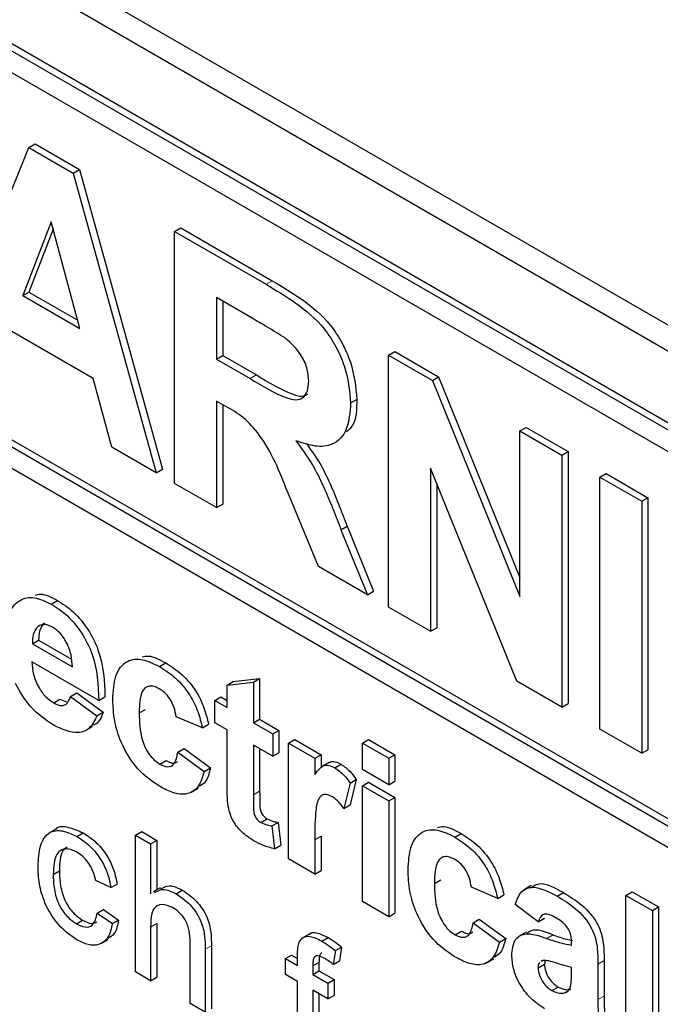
# Paper-space layout 'Blatt2' of a CAD drawing. Header units: millimetres. Extents: x 5 to 418, y 2 to 292.
# Tile 16 of 54: x 111.45 to 113.87, y 184.6 to 188.32. Entities that reach past the tile are written whole.
import ezdxf

# ---------------------------------------------------------------- set-up
doc = ezdxf.new("R2010")
doc.units = ezdxf.units.MM

psp = doc.layouts.new('Blatt2')

# ---------------------------------------------------------------- linework, layer by layer
at = {"color": 7, "linetype": 'Continuous', "lineweight": 25}
for p, q in [((104.855, 192.3902), (116.6401, 185.5868)), ((104.7708, 192.3416), (116.6738, 185.4701)), ((116.5913, 185.2184), (104.8062, 192.0218)), ((116.6149, 185.232), (104.8297, 192.0354)), ((116.5913, 185.1367), (107.8232, 190.1984)), ((107.8232, 188.7833), (116.7563, 183.6263)), ((107.8467, 188.7969), (116.7563, 183.6535)), ((116.7563, 183.5447), (107.8232, 188.7016)), ((111.4849, 187.8396), (111.5084, 187.8532)), ((111.5084, 187.8532), (111.6765, 187.7562)), ((111.173, 187.067), (111.4849, 187.8396)), ((111.4849, 187.8396), (111.6529, 187.7426)), ((111.6529, 187.7426), (111.6765, 187.7562)), ((111.6529, 187.7426), (111.9663, 186.6091)), ((111.6765, 187.7562), (111.9898, 186.6227)), ((111.5696, 187.5586), (111.4616, 187.2791)), ((111.6781, 187.1541), (111.5696, 187.5586)), ((111.5771, 187.5307), (111.4851, 187.2927)), ((112.0356, 187.5217), (112.0592, 187.5353)), ((112.0356, 186.569), (112.0356, 187.5217)), ((112.0356, 187.5217), (112.3819, 187.3218)), ((112.0592, 187.5353), (112.4054, 187.3354)), ((111.4616, 187.2791), (111.4851, 187.2927)), ((111.4851, 187.2927), (111.6694, 187.1863)), ((111.4616, 187.2791), (111.6781, 187.1541)), ((112.3291, 187.1935), (112.1943, 187.2713)), ((112.1943, 187.2713), (112.1943, 187.0393)), ((112.2179, 187.2577), (112.2179, 187.0529)), ((111.7285, 186.9662), (111.4118, 187.149)), ((112.8454, 187.0542), (112.8689, 187.0678)), ((112.8689, 187.0678), (113.0347, 186.9721)), ((112.1943, 187.0393), (112.2179, 187.0529)), ((112.1943, 187.0393), (112.322, 186.9655)), ((112.2179, 187.0529), (112.3456, 186.9791)), ((112.8454, 186.1016), (112.8454, 187.0542)), ((112.8454, 187.0542), (113.0111, 186.9585)), ((111.798, 186.7062), (111.7285, 186.9662)), ((113.0111, 186.9585), (113.0347, 186.9721)), ((113.0111, 186.9585), (113.3425, 186.1413)), ((113.0347, 186.9721), (113.3425, 186.2131)), ((112.2298, 186.86), (112.1943, 186.8805)), ((112.1943, 186.8805), (112.1943, 186.4775)), ((112.702, 186.8731), (112.7255, 186.8867)), ((112.2179, 186.8669), (112.2179, 186.4911)), ((113.3425, 186.7673), (113.366, 186.7809)), ((113.366, 186.7809), (113.5247, 186.6893)), ((113.3425, 186.7673), (113.5011, 186.6757)), ((113.3425, 186.1413), (113.3425, 186.7673)), ((111.9663, 186.6091), (111.798, 186.7062)), ((113.5011, 186.6757), (113.5247, 186.6893)), ((113.5011, 186.6757), (113.5011, 185.723)), ((113.5247, 186.6893), (113.5247, 185.7367)), ((111.9663, 186.6091), (111.9898, 186.6227)), ((113.3304, 185.8216), (113.004, 186.6264)), ((113.004, 186.6264), (113.004, 186.01)), ((113.6445, 186.5929), (113.6681, 186.6065)), ((113.6445, 186.5929), (113.8032, 186.5013)), ((113.6445, 185.6403), (113.6445, 186.5929)), ((113.6681, 186.6065), (113.8267, 186.5149)), ((112.1943, 186.4775), (112.0356, 186.569)), ((113.0276, 186.5683), (113.0276, 186.0236)), ((112.58, 186.2548), (112.4627, 186.5387)), ((113.8032, 186.5013), (113.8267, 186.5149)), ((113.8267, 186.5149), (113.8267, 185.5623)), ((112.1943, 186.4775), (112.2179, 186.4911)), ((113.8032, 186.5013), (113.8032, 185.5487)), ((112.6654, 186.394), (112.689, 186.4076)), ((112.689, 186.4076), (112.789, 186.1614)), ((112.6654, 186.394), (112.7654, 186.1478)), ((112.7654, 186.1478), (112.58, 186.2548)), ((112.7654, 186.1478), (112.789, 186.1614)), ((111.5697, 186.1129), (111.5933, 186.1265)), ((113.004, 186.01), (112.8454, 186.1016)), ((113.004, 186.01), (113.0276, 186.0236)), ((111.4983, 185.9622), (111.5218, 185.9758)), ((111.4983, 185.9622), (111.6494, 185.875)), ((111.5218, 185.9758), (111.6461, 185.9041)), ((111.7491, 185.7483), (111.4965, 185.8942)), ((111.979, 185.8766), (112.0026, 185.8902)), ((112.2344, 185.8059), (112.258, 185.8195)), ((112.2344, 185.8059), (112.3341, 185.8175)), ((112.2344, 185.7215), (112.2344, 185.8059)), ((112.258, 185.8195), (112.3577, 185.8311)), ((112.3341, 185.8175), (112.3577, 185.8311)), ((112.3341, 185.8175), (112.3341, 185.6639)), ((112.3577, 185.8311), (112.3577, 185.6775)), ((113.5011, 185.723), (113.3304, 185.8216)), ((111.6427, 185.7637), (111.6663, 185.7773)), ((111.6427, 185.7637), (111.7425, 185.6907)), ((111.6663, 185.7773), (111.766, 185.7044)), ((111.5788, 185.7392), (111.6023, 185.7528)), ((111.6023, 185.7528), (111.6272, 185.7433)), ((111.7491, 185.7483), (111.7727, 185.7619)), ((112.1879, 185.7484), (112.2115, 185.762)), ((112.1879, 185.6639), (112.1879, 185.7484)), ((112.1879, 185.7484), (112.2344, 185.7215)), ((112.2115, 185.762), (112.2344, 185.7487)), ((113.5011, 185.723), (113.5247, 185.7367)), ((111.7425, 185.6907), (111.766, 185.7044)), ((111.902, 185.7011), (111.9256, 185.7147)), ((112.1413, 185.6447), (112.0416, 185.6869)), ((112.1413, 185.6447), (112.1649, 185.6583)), ((112.2344, 185.6371), (112.1879, 185.6639)), ((112.3341, 185.6639), (112.3577, 185.6775)), ((112.3341, 185.6639), (112.4073, 185.6217)), ((112.3577, 185.6775), (112.4308, 185.6353)), ((111.6987, 185.6344), (111.7253, 185.6497)), ((112.2344, 185.4432), (112.2344, 185.6371)), ((112.4073, 185.6217), (112.4308, 185.6353)), ((112.4073, 185.6217), (112.4073, 185.5373)), ((112.4308, 185.6353), (112.4308, 185.5509)), ((113.8032, 185.5487), (113.6445, 185.6403)), ((112.4073, 185.5373), (112.3341, 185.5795)), ((112.3341, 185.5795), (112.3341, 185.3914)), ((112.4671, 185.5872), (112.4907, 185.6008)), ((112.4671, 185.1496), (112.4671, 185.5872)), ((112.4671, 185.5872), (112.5668, 185.5296)), ((112.4907, 185.6008), (112.5904, 185.5432)), ((112.7463, 185.5872), (112.7699, 185.6008)), ((112.7463, 185.4874), (112.7463, 185.5872)), ((112.7463, 185.5872), (112.846, 185.5296)), ((112.7699, 185.6008), (112.8696, 185.5432)), ((112.0483, 185.5526), (112.0718, 185.5662)), ((112.0483, 185.5526), (112.148, 185.4797)), ((112.0718, 185.5662), (112.1716, 185.4933)), ((112.3577, 185.5659), (112.3577, 185.405)), ((112.4073, 185.5373), (112.4308, 185.5509)), ((112.5668, 185.5296), (112.5904, 185.5432)), ((112.5904, 185.5432), (112.5904, 185.495)), ((112.846, 185.5296), (112.8696, 185.5432)), ((112.8696, 185.5432), (112.8696, 185.4434)), ((113.8032, 185.5487), (113.8267, 185.5623)), ((111.9803, 185.5074), (112.0039, 185.521)), ((112.5668, 185.5296), (112.5668, 185.4686)), ((112.6195, 185.5134), (112.593, 185.4981)), ((112.6421, 185.4938), (112.6657, 185.5074)), ((112.846, 185.5296), (112.846, 185.4298)), ((112.148, 185.4797), (112.1716, 185.4933)), ((112.846, 185.4298), (112.7463, 185.4874)), ((112.6998, 185.4363), (112.6765, 185.3402)), ((112.6998, 185.4363), (112.7233, 185.4499)), ((112.7233, 185.4499), (112.7001, 185.3538)), ((112.7463, 185.426), (112.7699, 185.4396)), ((112.7699, 185.4396), (112.8696, 185.382)), ((112.846, 185.4298), (112.8696, 185.4434)), ((112.0996, 185.4013), (112.1261, 185.4166)), ((112.7463, 184.9884), (112.7463, 185.426)), ((112.7463, 185.426), (112.846, 185.3684)), ((112.6765, 185.3402), (112.7001, 185.3538)), ((112.846, 185.3684), (112.8696, 185.382)), ((112.846, 185.3684), (112.846, 184.9308)), ((112.8696, 185.382), (112.8696, 184.9444)), ((112.3626, 185.2867), (112.3862, 185.3003)), ((112.4039, 185.2739), (112.4275, 185.2875)), ((112.4275, 185.2875), (112.4375, 185.2015)), ((111.5865, 185.2617), (111.56, 185.2464)), ((111.6663, 185.2343), (111.6899, 185.2479)), ((111.8881, 185.2389), (111.9116, 185.2525)), ((111.9116, 185.2525), (111.969, 185.2194)), ((112.4039, 185.2739), (112.4139, 185.1879)), ((113.0959, 185.2319), (113.1194, 185.2455)), ((111.8881, 184.7218), (111.8881, 185.2389)), ((111.8881, 185.2389), (111.9455, 185.2058)), ((111.9455, 185.2058), (111.969, 185.2194)), ((111.9455, 185.2058), (111.9455, 185.0169)), ((111.969, 185.2194), (111.969, 185.0325)), ((112.5668, 185.2218), (112.5668, 185.092)), ((112.5904, 185.2354), (112.5904, 185.1056)), ((112.4139, 185.1879), (112.4375, 185.2015)), ((112.5668, 185.092), (112.4671, 185.1496)), ((111.5769, 185.0907), (111.6004, 185.1043)), ((112.5668, 185.092), (112.5904, 185.1056)), ((111.795, 185.0407), (111.7376, 185.0672)), ((113.0189, 185.0563), (113.0425, 185.0699)), ((111.795, 185.0407), (111.8186, 185.0543)), ((111.9815, 185.0397), (111.955, 185.0244)), ((112.0415, 185.0177), (112.065, 185.0314)), ((113.2582, 185), (113.1585, 185.0422)), ((113.3854, 185.0482), (113.3589, 185.0329)), ((113.4832, 185.0083), (113.5068, 185.0219)), ((113.7435, 185.0115), (113.7671, 185.0251)), ((113.7671, 185.0251), (113.8668, 184.9676)), ((112.846, 184.9308), (112.7463, 184.9884)), ((113.2582, 185), (113.2818, 185.0136)), ((113.7435, 185.0115), (113.8432, 184.954)), ((113.7435, 184.4127), (113.7435, 185.0115)), ((111.7434, 184.9445), (111.7669, 184.9581)), ((111.7434, 184.9445), (111.8008, 184.9047)), ((111.7669, 184.9581), (111.8244, 184.9183)), ((112.846, 184.9308), (112.8696, 184.9444)), ((113.4111, 184.9117), (113.3247, 184.9769)), ((113.8432, 184.954), (113.8668, 184.9676)), ((113.8432, 184.954), (113.8432, 184.3552)), ((113.8668, 184.9676), (113.8668, 184.3688)), ((111.6644, 184.9039), (111.688, 184.9175)), ((111.8008, 184.9047), (111.8244, 184.9183)), ((113.1651, 184.9078), (113.1887, 184.9214)), ((113.1651, 184.9078), (113.2649, 184.8349)), ((113.1887, 184.9214), (113.2884, 184.8485)), ((113.4111, 184.9117), (113.4347, 184.9253)), ((111.9455, 184.8913), (111.9455, 184.6886)), ((111.969, 184.905), (111.969, 184.7022)), ((113.0972, 184.8626), (113.1208, 184.8762)), ((113.3655, 184.8724), (113.339, 184.8571)), ((111.7584, 184.8297), (111.785, 184.845)), ((112.0947, 184.6024), (112.0947, 184.8373)), ((112.545, 184.865), (112.5185, 184.8496)), ((112.5934, 184.8383), (112.617, 184.8519)), ((113.2649, 184.8349), (113.2884, 184.8485)), ((113.5374, 184.8234), (113.5374, 184.8343)), ((112.1522, 184.8076), (112.1522, 184.5693)), ((112.1757, 184.8212), (112.1757, 184.5829)), ((112.6443, 184.8024), (112.6361, 184.7507)), ((112.6443, 184.8024), (112.6679, 184.8161)), ((112.6679, 184.8161), (112.6597, 184.7643)), ((112.4553, 184.7722), (112.4788, 184.7858)), ((112.4553, 184.7126), (112.4553, 184.7722)), ((112.4553, 184.7722), (112.5012, 184.7457)), ((112.4788, 184.7858), (112.5012, 184.7729)), ((112.5012, 184.7457), (112.5012, 184.7842)), ((112.5586, 184.7446), (112.5822, 184.7582)), ((112.5822, 184.7582), (112.5822, 184.7262)), ((112.6361, 184.7507), (112.6597, 184.7643)), ((113.2165, 184.7566), (113.243, 184.7719)), ((113.4294, 184.7656), (113.4232, 184.7611)), ((113.4376, 184.7648), (113.4347, 184.7514)), ((113.6607, 184.7653), (113.6607, 184.6308)), ((111.9455, 184.6886), (111.8881, 184.7218)), ((112.5586, 184.7446), (112.5586, 184.7126)), ((112.5586, 184.7126), (112.5822, 184.7262)), ((112.5822, 184.7262), (112.6396, 184.693)), ((113.4111, 184.7378), (113.4347, 184.7514)), ((113.5374, 184.7173), (113.5374, 184.739)), ((113.6371, 184.7517), (113.6371, 184.6172)), ((111.9455, 184.6886), (111.969, 184.7022)), ((112.5012, 184.686), (112.4553, 184.7126)), ((112.5012, 184.3678), (112.5012, 184.686)), ((112.5586, 184.7126), (112.616, 184.6794)), ((112.616, 184.6794), (112.6396, 184.693)), ((112.6396, 184.693), (112.6396, 184.6334)), ((112.616, 184.6198), (112.5586, 184.6529)), ((112.5586, 184.6529), (112.5586, 184.3347)), ((112.616, 184.6794), (112.616, 184.6198)), ((113.4632, 184.6513), (113.4867, 184.665)), ((113.5115, 184.6429), (113.5228, 184.6494)), ((112.5822, 184.6393), (112.5822, 184.3483)), ((112.616, 184.6198), (112.6396, 184.6334)), ((112.1522, 184.5693), (112.0947, 184.6024))]:
    psp.add_line(p, q, dxfattribs=at)
at = {"color": 7, "linetype": 'Continuous', "lineweight": 18}
for p, q in [((112.3819, 187.3218), (112.4054, 187.3354)), ((112.322, 186.9655), (112.3456, 186.9791)), ((112.3341, 185.3914), (112.3577, 185.405)), ((112.5668, 185.2218), (112.5904, 185.2354)), ((111.9455, 184.8913), (111.969, 184.905)), ((113.4439, 184.8486), (113.4675, 184.8622)), ((112.1522, 184.8076), (112.1757, 184.8212)), ((113.6371, 184.7517), (113.6607, 184.7653)), ((113.6371, 184.6172), (113.6607, 184.6308))]:
    psp.add_line(p, q, dxfattribs=at)
psp.add_arc((102.8644, 170.1277), 15.9449, 50.30384, 69.70154, dxfattribs=at)
at = {"color": 7, "linetype": 'Continuous', "lineweight": 25}
for points, knots in [([(112.4054, 187.3354), (112.4429, 187.3131), (112.5176, 187.2686), (112.6131, 187.1907), (112.6713, 187.1002), (112.7143, 187.0025), (112.721, 186.933), (112.7255, 186.8867)], [0, 0, 0, 0, 0.251138, 0.500538, 0.625743, 0.751054, 1, 1, 1, 1]), ([(112.3819, 187.3218), (112.4193, 187.2995), (112.494, 187.255), (112.5895, 187.177), (112.6477, 187.0866), (112.6907, 186.9889), (112.6975, 186.9194), (112.702, 186.8731)], [0, 0, 0, 0, 0.251138, 0.500538, 0.625743, 0.751054, 1, 1, 1, 1]), ([(112.4552, 187.1176), (112.4317, 187.1324), (112.3897, 187.1587), (112.3476, 187.1828), (112.3291, 187.1935)], [0, 0, 0, 0, 0.559921, 1, 1, 1, 1]), ([(112.5433, 186.9563), (112.5422, 186.9725), (112.54, 187.0048), (112.5098, 187.0692), (112.4759, 187.0993), (112.4552, 187.1176)], [0, 0, 0, 0, 0.2810837, 0.5612808, 1, 1, 1, 1]), ([(112.322, 186.9655), (112.3687, 186.9367), (112.4271, 186.9007), (112.4952, 186.8824), (112.5234, 186.8913), (112.5411, 186.9172), (112.5426, 186.9432), (112.5433, 186.9563)], [0, 0, 0, 0, 0.500908, 0.625718, 0.750365, 0.875021, 1, 1, 1, 1]), ([(112.3456, 186.9791), (112.392, 186.9509), (112.45, 186.9157), (112.5173, 186.8955), (112.5332, 186.9028), (112.5404, 186.9062)], [0, 0, 0, 0, 0.687726, 0.859085, 1, 1, 1, 1]), ([(112.7255, 186.8867), (112.7245, 186.8493), (112.723, 186.7961), (112.6945, 186.7714), (112.686, 186.764)], [0, 0, 0, 0, 0.702184, 1, 1, 1, 1]), ([(112.4627, 186.5387), (112.4329, 186.6137), (112.3916, 186.7179), (112.2966, 186.8223), (112.2522, 186.8474), (112.2298, 186.86)], [0, 0, 0, 0, 0.560986, 0.779305, 1, 1, 1, 1]), ([(112.702, 186.8731), (112.6992, 186.8379), (112.6938, 186.7675), (112.6401, 186.7117), (112.5685, 186.7052), (112.5196, 186.7221), (112.4951, 186.7305)], [0, 0, 0, 0, 0.279943, 0.558974, 0.779184, 1, 1, 1, 1]), ([(112.4951, 186.7305), (112.5202, 186.6953), (112.5617, 186.6374), (112.604, 186.5473), (112.6359, 186.4709), (112.6556, 186.4196), (112.6654, 186.394)], [0, 0, 0, 0, 0.339561, 0.559573, 0.779778, 1, 1, 1, 1]), ([(112.535, 186.7194), (112.5543, 186.6922), (112.5898, 186.6422), (112.6275, 186.5608), (112.6595, 186.4845), (112.6792, 186.4332), (112.689, 186.4076)], [0, 0, 0, 0, 0.283889, 0.522448, 0.761214, 1, 1, 1, 1]), ([(111.3968, 185.983), (111.3985, 186.0142), (111.4019, 186.0764), (111.4437, 186.1309), (111.5042, 186.1438), (111.5479, 186.1232), (111.5697, 186.1129)], [0, 0, 0, 0, 0.280671, 0.559803, 0.779762, 1, 1, 1, 1]), ([(111.5082, 186.1465), (111.5151, 186.1484), (111.5396, 186.1551), (111.5708, 186.1385), (111.5933, 186.1265)], [0, 0, 0, 0, 0.280478, 1, 1, 1, 1]), ([(111.5697, 186.1129), (111.5903, 186.0994), (111.6314, 186.0725), (111.6868, 186.0056), (111.7441, 185.8901), (111.747, 185.8068), (111.7491, 185.7483)], [0, 0, 0, 0, 0.1873745, 0.3743047, 0.5612618, 1, 1, 1, 1]), ([(111.5933, 186.1265), (111.6139, 186.113), (111.6549, 186.0861), (111.7104, 186.0192), (111.7677, 185.9037), (111.7706, 185.8204), (111.7727, 185.7619)], [0, 0, 0, 0, 0.1873745, 0.3743047, 0.5612618, 1, 1, 1, 1]), ([(111.5194, 186.0286), (111.5122, 186.0192), (111.4992, 186.0025), (111.4986, 185.9746), (111.4983, 185.9622)], [0, 0, 0, 0, 0.558284, 1, 1, 1, 1]), ([(111.5742, 186.0259), (111.5624, 186.0312), (111.5412, 186.0406), (111.5261, 186.0322), (111.5194, 186.0286)], [0, 0, 0, 0, 0.558878, 1, 1, 1, 1]), ([(111.543, 186.0422), (111.5358, 186.0328), (111.5228, 186.0161), (111.5221, 185.9882), (111.5218, 185.9758)], [0, 0, 0, 0, 0.558284, 1, 1, 1, 1]), ([(111.6494, 185.875), (111.6485, 185.89), (111.6468, 185.9199), (111.63, 185.966), (111.6038, 186.0049), (111.5841, 186.0189), (111.5742, 186.0259)], [0, 0, 0, 0, 0.280983, 0.560279, 0.780219, 1, 1, 1, 1]), ([(111.9131, 185.9133), (111.9211, 185.915), (111.9475, 185.9205), (111.98, 185.9026), (112.0026, 185.8902)], [0, 0, 0, 0, 0.305493, 1, 1, 1, 1]), ([(111.4965, 185.8942), (111.4976, 185.8785), (111.4998, 185.8472), (111.5196, 185.7991), (111.548, 185.7603), (111.5685, 185.7462), (111.5788, 185.7392)], [0, 0, 0, 0, 0.280701, 0.559805, 0.779805, 1, 1, 1, 1]), ([(111.8023, 185.7518), (111.804, 185.7832), (111.8075, 185.8458), (111.8497, 185.9013), (111.913, 185.9092), (111.957, 185.8875), (111.979, 185.8766)], [0, 0, 0, 0, 0.280707, 0.559643, 0.779504, 1, 1, 1, 1]), ([(111.979, 185.8766), (111.9996, 185.8635), (112.0407, 185.8373), (112.093, 185.7749), (112.1258, 185.7068), (112.1361, 185.6654), (112.1413, 185.6447)], [0, 0, 0, 0, 0.280457, 0.559337, 0.779383, 1, 1, 1, 1]), ([(112.0026, 185.8902), (112.0232, 185.8771), (112.0643, 185.8509), (112.1166, 185.7885), (112.1493, 185.7204), (112.1597, 185.679), (112.1649, 185.6583)], [0, 0, 0, 0, 0.280457, 0.559337, 0.779383, 1, 1, 1, 1]), ([(111.579, 185.6546), (111.5472, 185.6755), (111.4906, 185.7129), (111.4513, 185.7819), (111.434, 185.8122)], [0, 0, 0, 0, 0.560391, 1, 1, 1, 1]), ([(111.9782, 185.7927), (111.9716, 185.796), (111.9583, 185.8026), (111.9399, 185.8037), (111.925, 185.7971), (111.9036, 185.7705), (111.9027, 185.7319), (111.902, 185.7011)], [0, 0, 0, 0, 0.125319, 0.250544, 0.375796, 0.501063, 1, 1, 1, 1]), ([(111.5788, 185.7392), (111.5872, 185.7351), (111.6041, 185.7269), (111.6304, 185.7322), (111.6381, 185.7517), (111.6427, 185.7637)], [0, 0, 0, 0, 0.280682, 0.560525, 1, 1, 1, 1]), ([(112.0416, 185.6869), (112.0398, 185.6982), (112.036, 185.7208), (112.0204, 185.7538), (111.9995, 185.7788), (111.9853, 185.788), (111.9782, 185.7927)], [0, 0, 0, 0, 0.280561, 0.559648, 0.7796, 1, 1, 1, 1]), ([(111.9783, 185.4241), (111.9502, 185.4435), (111.8943, 185.4822), (111.8335, 185.5808), (111.8057, 185.6741), (111.8034, 185.7259), (111.8023, 185.7518)], [0, 0, 0, 0, 0.279707, 0.558485, 0.778934, 1, 1, 1, 1]), ([(111.7425, 185.6907), (111.7345, 185.6741), (111.7186, 185.6409), (111.6627, 185.6165), (111.6107, 185.6402), (111.579, 185.6546)], [0, 0, 0, 0, 0.281013, 0.561314, 1, 1, 1, 1]), ([(111.766, 185.7044), (111.759, 185.6861), (111.7496, 185.6619), (111.7287, 185.6548), (111.7235, 185.653)], [0, 0, 0, 0, 0.7533762, 1, 1, 1, 1]), ([(111.902, 185.7011), (111.9027, 185.6674), (111.9034, 185.6252), (111.9242, 185.5698), (111.9396, 185.5437), (111.9591, 185.5214), (111.9732, 185.512), (111.9803, 185.5074)], [0, 0, 0, 0, 0.499313, 0.62455, 0.749763, 0.874784, 1, 1, 1, 1]), ([(111.9803, 185.5074), (111.9908, 185.5026), (112.0116, 185.4931), (112.0395, 185.5088), (112.045, 185.5359), (112.0483, 185.5526)], [0, 0, 0, 0, 0.28016, 0.558978, 1, 1, 1, 1]), ([(112.0039, 185.521), (112.0147, 185.5156), (112.0318, 185.507), (112.0431, 185.5149), (112.0473, 185.5178)], [0, 0, 0, 0, 0.628112, 1, 1, 1, 1]), ([(112.5668, 185.4686), (112.5727, 185.4766), (112.5823, 185.4899), (112.5994, 185.5037), (112.6197, 185.5046), (112.6347, 185.4974), (112.6421, 185.4938)], [0, 0, 0, 0, 0.340514, 0.560535, 0.78019, 1, 1, 1, 1]), ([(112.6199, 185.5127), (112.6212, 185.5137), (112.6274, 185.5185), (112.6435, 185.5179), (112.6583, 185.5109), (112.6657, 185.5074)], [0, 0, 0, 0, 0.1194144, 0.5595521, 1, 1, 1, 1]), ([(112.6657, 185.5074), (112.6774, 185.4991), (112.6984, 185.4842), (112.7157, 185.4604), (112.7233, 185.4499)], [0, 0, 0, 0, 0.559042, 1, 1, 1, 1]), ([(112.148, 185.4797), (112.1417, 185.4587), (112.1291, 185.4168), (112.0842, 185.3898), (112.0304, 185.3969), (111.9956, 185.415), (111.9783, 185.4241)], [0, 0, 0, 0, 0.280244, 0.559157, 0.779326, 1, 1, 1, 1]), ([(112.1716, 185.4933), (112.1661, 185.4709), (112.1576, 185.4369), (112.1322, 185.4253), (112.1234, 185.4213)], [0, 0, 0, 0, 0.655166, 1, 1, 1, 1]), ([(112.6421, 185.4938), (112.6539, 185.4855), (112.6748, 185.4706), (112.6921, 185.4468), (112.6998, 185.4363)], [0, 0, 0, 0, 0.559042, 1, 1, 1, 1]), ([(112.2376, 185.3585), (112.2364, 185.3746), (112.2343, 185.4034), (112.2344, 185.431), (112.2344, 185.4432)], [0, 0, 0, 0, 0.559821, 1, 1, 1, 1]), ([(112.3341, 185.3914), (112.3343, 185.3735), (112.3345, 185.3512), (112.3352, 185.3237), (112.341, 185.3082), (112.351, 185.2946), (112.3587, 185.2893), (112.3626, 185.2867)], [0, 0, 0, 0, 0.5010407, 0.6262478, 0.7510825, 0.8753766, 1, 1, 1, 1]), ([(112.3577, 185.405), (112.3579, 185.3871), (112.3581, 185.3648), (112.3588, 185.3373), (112.3646, 185.3219), (112.3745, 185.3082), (112.3823, 185.3029), (112.3862, 185.3003)], [0, 0, 0, 0, 0.5010407, 0.6262478, 0.7510825, 0.8753766, 1, 1, 1, 1]), ([(112.6312, 185.385), (112.6225, 185.3889), (112.6052, 185.3969), (112.5789, 185.3833), (112.5663, 185.3204), (112.5666, 185.2613), (112.5668, 185.2218)], [0, 0, 0, 0, 0.124672, 0.248774, 0.498061, 1, 1, 1, 1]), ([(112.3337, 185.2189), (112.3213, 185.2271), (112.2964, 185.2435), (112.2636, 185.2795), (112.2435, 185.3216), (112.2396, 185.3462), (112.2376, 185.3585)], [0, 0, 0, 0, 0.280585, 0.56042, 0.779437, 1, 1, 1, 1]), ([(112.6765, 185.3402), (112.6687, 185.3503), (112.6546, 185.3683), (112.6384, 185.3799), (112.6312, 185.385)], [0, 0, 0, 0, 0.560294, 1, 1, 1, 1]), ([(112.3626, 185.2867), (112.3705, 185.2833), (112.3846, 185.2772), (112.398, 185.2749), (112.4039, 185.2739)], [0, 0, 0, 0, 0.559508, 1, 1, 1, 1]), ([(112.3862, 185.3003), (112.3941, 185.2969), (112.4082, 185.2908), (112.4216, 185.2885), (112.4275, 185.2875)], [0, 0, 0, 0, 0.559508, 1, 1, 1, 1]), ([(111.5195, 185.1221), (111.5209, 185.1487), (111.5238, 185.2017), (111.5561, 185.2537), (111.6103, 185.2602), (111.6476, 185.243), (111.6663, 185.2343)], [0, 0, 0, 0, 0.280838, 0.55968, 0.779579, 1, 1, 1, 1]), ([(111.5868, 185.2614), (111.587, 185.2617), (111.5963, 185.2754), (111.6356, 185.2715), (111.6718, 185.2558), (111.6899, 185.2479)], [0, 0, 0, 0, 0.011465, 0.505148, 1, 1, 1, 1]), ([(111.6899, 185.2479), (111.7069, 185.2368), (111.7408, 185.2145), (111.7827, 185.1612), (111.8087, 185.1048), (111.8153, 185.0711), (111.8186, 185.0543)], [0, 0, 0, 0, 0.280267, 0.559439, 0.779535, 1, 1, 1, 1]), ([(112.9192, 185.1071), (112.9209, 185.1384), (112.9243, 185.201), (112.9666, 185.2565), (113.0298, 185.2644), (113.0738, 185.2427), (113.0959, 185.2319)], [0, 0, 0, 0, 0.280707, 0.559643, 0.779504, 1, 1, 1, 1]), ([(113.0299, 185.2686), (113.038, 185.2702), (113.0643, 185.2757), (113.0968, 185.2579), (113.1194, 185.2455)], [0, 0, 0, 0, 0.305493, 1, 1, 1, 1]), ([(113.1194, 185.2455), (113.14, 185.2323), (113.1811, 185.2061), (113.2335, 185.1437), (113.2662, 185.0756), (113.2766, 185.0343), (113.2818, 185.0136)], [0, 0, 0, 0, 0.2804572, 0.5593369, 0.7793833, 1, 1, 1, 1]), ([(111.6663, 185.2343), (111.6833, 185.2232), (111.7172, 185.2009), (111.7591, 185.1476), (111.7852, 185.0912), (111.7918, 185.0575), (111.795, 185.0407)], [0, 0, 0, 0, 0.280267, 0.559439, 0.779535, 1, 1, 1, 1]), ([(112.4139, 185.1879), (112.3992, 185.1913), (112.373, 185.1974), (112.3457, 185.2123), (112.3337, 185.2189)], [0, 0, 0, 0, 0.559729, 1, 1, 1, 1]), ([(113.0959, 185.2319), (113.1165, 185.2187), (113.1576, 185.1925), (113.2099, 185.1301), (113.2426, 185.062), (113.253, 185.0207), (113.2582, 185)], [0, 0, 0, 0, 0.2804572, 0.5593369, 0.7793833, 1, 1, 1, 1]), ([(111.6667, 185.1744), (111.6562, 185.1795), (111.6353, 185.1896), (111.6078, 185.1861), (111.5799, 185.1594), (111.5781, 185.119), (111.5769, 185.0907)], [0, 0, 0, 0, 0.187089, 0.37388, 0.56073, 1, 1, 1, 1]), ([(111.6299, 185.1946), (111.6241, 185.1901), (111.6021, 185.1733), (111.6011, 185.1335), (111.6004, 185.1043)], [0, 0, 0, 0, 0.265832, 1, 1, 1, 1]), ([(111.7376, 185.0672), (111.7348, 185.0791), (111.729, 185.1029), (111.7105, 185.1356), (111.6886, 185.1602), (111.674, 185.1697), (111.6667, 185.1744)], [0, 0, 0, 0, 0.280213, 0.559476, 0.779649, 1, 1, 1, 1]), ([(113.095, 185.1479), (113.0884, 185.1512), (113.0752, 185.1579), (113.0568, 185.159), (113.0418, 185.1524), (113.0205, 185.1257), (113.0196, 185.0871), (113.0189, 185.0563)], [0, 0, 0, 0, 0.125319, 0.250544, 0.375796, 0.501063, 1, 1, 1, 1]), ([(113.1585, 185.0422), (113.1566, 185.0535), (113.1529, 185.0761), (113.1373, 185.109), (113.1163, 185.1341), (113.1021, 185.1433), (113.095, 185.1479)], [0, 0, 0, 0, 0.2805608, 0.5596483, 0.7796002, 1, 1, 1, 1]), ([(111.6664, 184.8431), (111.6426, 184.8597), (111.5951, 184.8928), (111.5442, 184.9774), (111.5221, 185.0563), (111.5203, 185.1001), (111.5195, 185.1221)], [0, 0, 0, 0, 0.279595, 0.558341, 0.778834, 1, 1, 1, 1]), ([(111.6004, 185.1043), (111.601, 185.086), (111.6022, 185.0496), (111.6184, 184.9922), (111.6512, 184.9431), (111.6757, 184.926), (111.688, 184.9175)], [0, 0, 0, 0, 0.281276, 0.560536, 0.78011, 1, 1, 1, 1]), ([(113.0951, 184.7794), (113.0671, 184.7987), (113.0111, 184.8374), (112.9504, 184.9361), (112.9226, 185.0293), (112.9203, 185.0811), (112.9192, 185.1071)], [0, 0, 0, 0, 0.279707, 0.558485, 0.778934, 1, 1, 1, 1]), ([(111.5769, 185.0907), (111.5774, 185.0724), (111.5786, 185.036), (111.5948, 184.9786), (111.6276, 184.9295), (111.6522, 184.9124), (111.6644, 184.9039)], [0, 0, 0, 0, 0.281276, 0.560536, 0.78011, 1, 1, 1, 1]), ([(113.0189, 185.0563), (113.0195, 185.0226), (113.0203, 184.9804), (113.041, 184.9251), (113.0564, 184.8989), (113.0759, 184.8766), (113.0901, 184.8673), (113.0972, 184.8626)], [0, 0, 0, 0, 0.499313, 0.62455, 0.749763, 0.874784, 1, 1, 1, 1]), ([(113.3876, 185.0439), (113.3969, 185.049), (113.4285, 185.0664), (113.4744, 185.0403), (113.5068, 185.0219)], [0, 0, 0, 0, 0.294246, 1, 1, 1, 1]), ([(111.96, 185.0221), (111.9705, 185.0282), (111.9929, 185.0411), (112.0246, 185.0258), (112.0415, 185.0177)], [0, 0, 0, 0, 0.4701832, 1, 1, 1, 1]), ([(111.9835, 185.0357), (111.9941, 185.0418), (112.0165, 185.0547), (112.0482, 185.0394), (112.065, 185.0314)], [0, 0, 0, 0, 0.4701832, 1, 1, 1, 1]), ([(112.065, 185.0314), (112.0832, 185.0191), (112.1193, 184.9947), (112.1618, 184.9312), (112.1747, 184.8708), (112.1754, 184.8377), (112.1757, 184.8212)], [0, 0, 0, 0, 0.280318, 0.55834, 0.778554, 1, 1, 1, 1]), ([(113.3247, 184.9769), (113.3312, 184.9947), (113.3441, 185.03), (113.4007, 185.0518), (113.4519, 185.0248), (113.4832, 185.0083)], [0, 0, 0, 0, 0.280773, 0.559844, 1, 1, 1, 1]), ([(113.5068, 185.0219), (113.53, 185.0079), (113.5762, 184.9803), (113.6402, 184.9092), (113.6607, 184.8284), (113.6607, 184.7864), (113.6607, 184.7653)], [0, 0, 0, 0, 0.281738, 0.560028, 0.778339, 1, 1, 1, 1]), ([(112.0415, 185.0177), (112.0596, 185.0055), (112.0957, 184.981), (112.1383, 184.9176), (112.1512, 184.8572), (112.1518, 184.8241), (112.1522, 184.8076)], [0, 0, 0, 0, 0.280318, 0.55834, 0.778554, 1, 1, 1, 1]), ([(113.4832, 185.0083), (113.5064, 184.9943), (113.5526, 184.9667), (113.6166, 184.8956), (113.6371, 184.8148), (113.6371, 184.7728), (113.6371, 184.7517)], [0, 0, 0, 0, 0.281738, 0.560028, 0.778339, 1, 1, 1, 1]), ([(111.6644, 184.9039), (111.6757, 184.8986), (111.6981, 184.8882), (111.7323, 184.8975), (111.7392, 184.9267), (111.7434, 184.9445)], [0, 0, 0, 0, 0.280899, 0.560906, 1, 1, 1, 1]), ([(112.0285, 184.9655), (112.0143, 184.9714), (111.9859, 184.9831), (111.9471, 184.9606), (111.9461, 184.9177), (111.9455, 184.8913)], [0, 0, 0, 0, 0.2802055, 0.5593196, 1, 1, 1, 1]), ([(112.0947, 184.8373), (112.0943, 184.8502), (112.0935, 184.8758), (112.0796, 184.917), (112.0543, 184.9487), (112.0372, 184.9599), (112.0285, 184.9655)], [0, 0, 0, 0, 0.2812215, 0.5597775, 0.779378, 1, 1, 1, 1]), ([(111.688, 184.9175), (111.6995, 184.9118), (111.7205, 184.9014), (111.736, 184.9085), (111.7431, 184.9117)], [0, 0, 0, 0, 0.548596, 1, 1, 1, 1]), ([(111.8244, 184.9183), (111.8206, 184.899), (111.8143, 184.8665), (111.792, 184.8535), (111.783, 184.8482)], [0, 0, 0, 0, 0.593899, 1, 1, 1, 1]), ([(113.0972, 184.8626), (113.1076, 184.8578), (113.1285, 184.8483), (113.1564, 184.864), (113.1618, 184.8912), (113.1651, 184.9078)], [0, 0, 0, 0, 0.28016, 0.558978, 1, 1, 1, 1]), ([(113.4732, 184.9296), (113.4653, 184.9337), (113.4495, 184.942), (113.4234, 184.9407), (113.4158, 184.9227), (113.4111, 184.9117)], [0, 0, 0, 0, 0.281245, 0.560563, 1, 1, 1, 1]), ([(113.5374, 184.8343), (113.5372, 184.8413), (113.5367, 184.8552), (113.53, 184.879), (113.5078, 184.9094), (113.4875, 184.9212), (113.4732, 184.9296)], [0, 0, 0, 0, 0.187536, 0.374316, 0.560024, 1, 1, 1, 1]), ([(108.5216, 184.9038), (108.6801, 184.846), (109.1412, 184.678), (109.9159, 184.3304), (110.8435, 183.8335), (111.7726, 183.249), (112.5172, 182.7156), (112.9489, 182.3731), (113.0754, 182.2728)], [0, 0, 0, 0, 0.106109, 0.308603, 0.511101, 0.713584, 0.916095, 1, 1, 1, 1]), ([(111.8008, 184.9047), (111.7966, 184.8862), (111.7881, 184.8492), (111.7531, 184.8228), (111.7102, 184.8215), (111.681, 184.8359), (111.6664, 184.8431)], [0, 0, 0, 0, 0.280202, 0.55951, 0.779586, 1, 1, 1, 1]), ([(112.5456, 184.8642), (112.5461, 184.8649), (112.5521, 184.8718), (112.5772, 184.8716), (112.6019, 184.8594), (112.617, 184.8519)], [0, 0, 0, 0, 0.0411672, 0.4140364, 1, 1, 1, 1]), ([(113.1208, 184.8762), (113.1316, 184.8708), (113.1487, 184.8622), (113.16, 184.8701), (113.1641, 184.873)], [0, 0, 0, 0, 0.6281122, 1, 1, 1, 1]), ([(113.3683, 184.8677), (113.3736, 184.8719), (113.3979, 184.891), (113.437, 184.8749), (113.4675, 184.8622)], [0, 0, 0, 0, 0.21796, 1, 1, 1, 1]), ([(112.5012, 184.7842), (112.5012, 184.7944), (112.5013, 184.8127), (112.5055, 184.828), (112.5073, 184.8347)], [0, 0, 0, 0, 0.56037, 1, 1, 1, 1]), ([(112.5073, 184.8347), (112.5122, 184.8417), (112.5219, 184.8556), (112.5529, 184.8591), (112.5781, 184.8462), (112.5934, 184.8383)], [0, 0, 0, 0, 0.2794581, 0.5596612, 1, 1, 1, 1]), ([(112.5934, 184.8383), (112.603, 184.8324), (112.6201, 184.8217), (112.6369, 184.8083), (112.6443, 184.8024)], [0, 0, 0, 0, 0.559945, 1, 1, 1, 1]), ([(112.617, 184.8519), (112.6266, 184.846), (112.6437, 184.8353), (112.6605, 184.8219), (112.6679, 184.8161)], [0, 0, 0, 0, 0.559945, 1, 1, 1, 1]), ([(113.2649, 184.8349), (113.2586, 184.8139), (113.246, 184.772), (113.2011, 184.745), (113.1472, 184.7522), (113.1125, 184.7703), (113.0951, 184.7794)], [0, 0, 0, 0, 0.280244, 0.559157, 0.779326, 1, 1, 1, 1]), ([(113.2884, 184.8485), (113.2829, 184.8262), (113.2745, 184.7921), (113.249, 184.7806), (113.2403, 184.7766)], [0, 0, 0, 0, 0.655166, 1, 1, 1, 1]), ([(113.3114, 184.7856), (113.3136, 184.8059), (113.3179, 184.8465), (113.3678, 184.8752), (113.415, 184.8587), (113.4439, 184.8486)], [0, 0, 0, 0, 0.279667, 0.558309, 1, 1, 1, 1]), ([(113.4439, 184.8486), (113.4617, 184.8424), (113.4934, 184.8313), (113.524, 184.8258), (113.5374, 184.8234)], [0, 0, 0, 0, 0.5602126, 1, 1, 1, 1]), ([(113.4675, 184.8622), (113.4853, 184.8559), (113.5103, 184.8469), (113.5343, 184.8424), (113.5412, 184.8411)], [0, 0, 0, 0, 0.713348, 1, 1, 1, 1]), ([(112.604, 184.7726), (112.5969, 184.7765), (112.5827, 184.7842), (112.564, 184.7821), (112.5592, 184.7635), (112.5588, 184.7509), (112.5586, 184.7446)], [0, 0, 0, 0, 0.281469, 0.557719, 0.778516, 1, 1, 1, 1]), ([(112.5931, 184.7928), (112.5916, 184.7927), (112.5852, 184.7921), (112.5831, 184.7765), (112.5825, 184.7643), (112.5822, 184.7582)], [0, 0, 0, 0, 0.131284, 0.564968, 1, 1, 1, 1]), ([(112.6361, 184.7507), (112.6302, 184.7552), (112.6195, 184.7632), (112.6087, 184.7697), (112.604, 184.7726)], [0, 0, 0, 0, 0.559924, 1, 1, 1, 1]), ([(113.4354, 184.5829), (113.4177, 184.5946), (113.3822, 184.618), (113.3397, 184.6754), (113.315, 184.7353), (113.3126, 184.7688), (113.3114, 184.7856)], [0, 0, 0, 0, 0.280489, 0.55953, 0.779597, 1, 1, 1, 1]), ([(113.5374, 184.739), (113.5251, 184.742), (113.5049, 184.7471), (113.4763, 184.7566), (113.452, 184.7645), (113.4369, 184.7652), (113.4294, 184.7656)], [0, 0, 0, 0, 0.340193, 0.560377, 0.780508, 1, 1, 1, 1]), ([(113.4166, 184.7563), (113.416, 184.7559), (113.4114, 184.7529), (113.4113, 184.7448), (113.4111, 184.7378)], [0, 0, 0, 0, 0.130405, 1, 1, 1, 1]), ([(113.4111, 184.7378), (113.4121, 184.7286), (113.414, 184.7103), (113.4284, 184.6833), (113.4456, 184.663), (113.4573, 184.6552), (113.4632, 184.6513)], [0, 0, 0, 0, 0.279294, 0.55914, 0.779446, 1, 1, 1, 1]), ([(113.4347, 184.7514), (113.4357, 184.7422), (113.4376, 184.7239), (113.452, 184.6969), (113.4692, 184.6766), (113.4809, 184.6688), (113.4867, 184.665)], [0, 0, 0, 0, 0.279294, 0.55914, 0.779446, 1, 1, 1, 1]), ([(113.5338, 184.6661), (113.5351, 184.6752), (113.5375, 184.6915), (113.5374, 184.7094), (113.5374, 184.7173)], [0, 0, 0, 0, 0.559676, 1, 1, 1, 1]), ([(113.4632, 184.6513), (113.4729, 184.647), (113.4904, 184.6391), (113.505, 184.6417), (113.5115, 184.6429)], [0, 0, 0, 0, 0.559341, 1, 1, 1, 1]), ([(113.4867, 184.665), (113.4965, 184.6606), (113.514, 184.6527), (113.5286, 184.6553), (113.535, 184.6565)], [0, 0, 0, 0, 0.559341, 1, 1, 1, 1]), ([(113.5115, 184.6429), (113.517, 184.6453), (113.527, 184.6496), (113.5317, 184.6611), (113.5338, 184.6661)], [0, 0, 0, 0, 0.559867, 1, 1, 1, 1]), ([(113.6371, 184.6172), (113.6374, 184.6003), (113.6377, 184.5724), (113.6414, 184.5317), (113.6505, 184.4953), (113.6593, 184.471), (113.6637, 184.4588)], [0, 0, 0, 0, 0.340129, 0.560069, 0.779965, 1, 1, 1, 1]), ([(113.6607, 184.6308), (113.6609, 184.6139), (113.6613, 184.586), (113.6649, 184.5454), (113.6741, 184.5089), (113.6829, 184.4846), (113.6873, 184.4724)], [0, 0, 0, 0, 0.340129, 0.560069, 0.779965, 1, 1, 1, 1])]:
    psp.add_open_spline(points, degree=3, knots=knots, dxfattribs=at)

doc.saveas('drawing.dxf')
